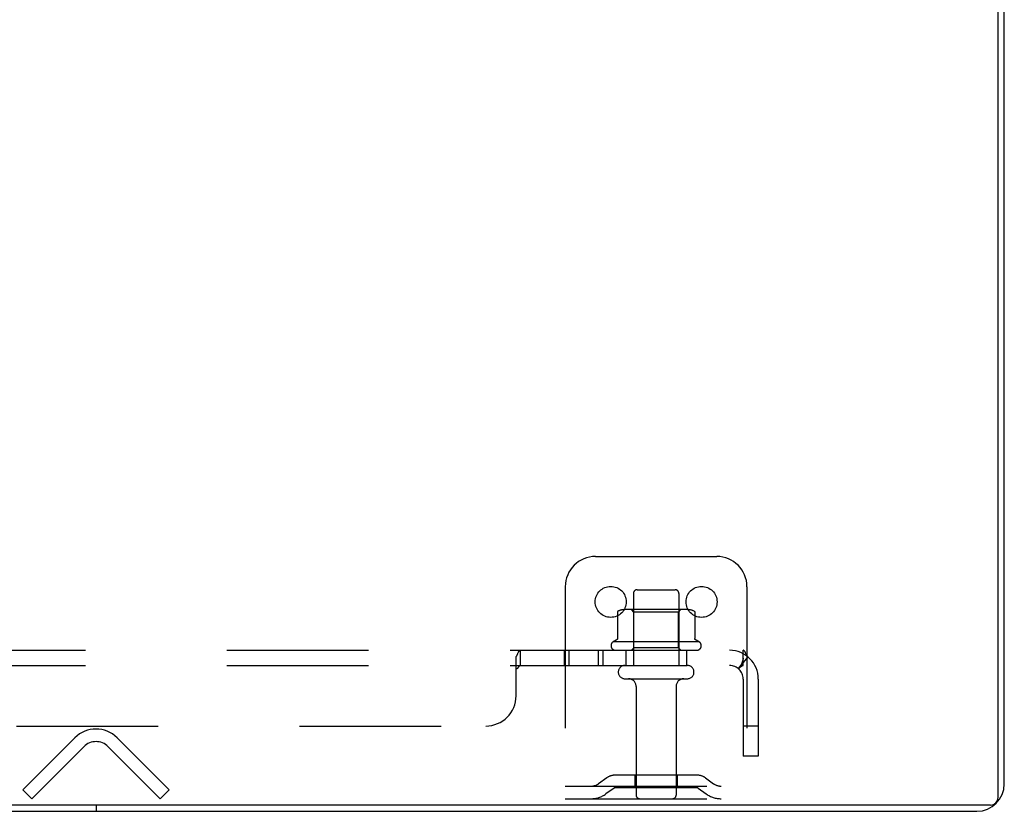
# Model space of a CAD drawing. Header units: inches. Extents: x 0 to 212, y 0 to 138.
# Tile 31 of 256: x 87 to 95.13, y 9.94 to 16.48. Entities that reach past the tile are written whole.
import ezdxf

# ---------------------------------------------------------------- set-up
doc = ezdxf.new("R2010")
doc.units = ezdxf.units.IN
doc.header["$LTSCALE"] = 11.6875
doc.header["$MEASUREMENT"] = 0
doc.linetypes.add('HIDDEN', pattern=[0.2, 0.1, -0.1])
doc.layers.get('0').update_dxf_attribs({"linetype": 'CONTINUOUS'})
doc.layers.add('DEFAULT_2', color=8, linetype='HIDDEN')
doc.layers.add('SUBPANEL', color=7, linetype='CONTINUOUS')

msp = doc.modelspace()

# ---------------------------------------------------------------- linework, layer by layer
at = {"color": 7, "linetype": 'Continuous'}
for p, q in [((95.0817, 10.059), (95.0817, 21.829)), ((95.0187, 9.996), (35.2487, 9.996)), ((87.6337, 9.996), (87.6337, 9.944))]:
    msp.add_line(p, q, dxfattribs=at)
at = {"color": 3, "linetype": 'Continuous'}
for p, q in [((95.1337, 10.17), (95.1337, 21.718)), ((35.3597, 9.944), (94.9077, 9.944))]:
    msp.add_line(p, q, dxfattribs=at)
msp.add_arc((94.9077, 10.17), 0.226, 270, 360, dxfattribs=at)
at = {"color": 7, "linetype": 'Continuous'}
msp.add_arc((95.0187, 10.059), 0.063, 270, 360, dxfattribs=at)
at = {"layer": 'DEFAULT_2', "color": 8, "linetype": 'HIDDEN'}
for p, q in [((91.7587, 12.048), (92.7587, 12.048)), ((91.5087, 11.798), (91.5087, 10.048)), ((93.0087, 11.798), (93.0087, 10.048)), ((92.0712, 11.743), (92.0712, 11.148)), ((92.1012, 11.773), (92.4162, 11.773)), ((92.4462, 11.743), (92.4462, 11.148)), ((91.9398, 11.5877), (91.9398, 11.3695)), ((92.5143, 11.609), (92.003, 11.609)), ((92.0752, 11.589), (92.0552, 11.609)), ((92.4422, 11.589), (92.0752, 11.589)), ((92.0752, 11.293), (92.0752, 11.589)), ((92.4422, 11.589), (92.4622, 11.609)), ((92.4422, 11.293), (92.4422, 11.589)), ((92.5775, 11.5877), (92.5775, 11.3695)), ((92.6145, 11.343), (91.9028, 11.343)), ((91.9245, 11.273), (92.5928, 11.273)), ((92.0752, 11.293), (92.0552, 11.273)), ((92.4422, 11.293), (92.0752, 11.293)), ((92.4422, 11.293), (92.4622, 11.273)), ((92.0012, 11.148), (92.5162, 11.148)), ((92.0012, 11.038), (92.5162, 11.038)), ((92.0937, 10.9755), (92.0937, 10.078)), ((92.4237, 10.9755), (92.4237, 10.078)), ((87.0298, 10.1215), (87.4594, 10.5511)), ((87.808, 10.5511), (88.2375, 10.1215)), ((87.5329, 10.4775), (87.1033, 10.048)), ((88.164, 10.048), (87.7344, 10.4775)), ((91.8515, 10.2205), (91.7836, 10.1716)), ((92.5992, 10.242), (91.9181, 10.242)), ((92.0837, 10.242), (92.0837, 10.138)), ((92.4337, 10.242), (92.4337, 10.138)), ((92.6658, 10.2205), (92.7337, 10.1716)), ((87.1033, 10.048), (87.0298, 10.1215)), ((88.164, 10.048), (88.2375, 10.1215)), ((91.5087, 10.152), (93.0087, 10.152)), ((91.9123, 10.1361), (91.8444, 10.0872)), ((92.5992, 10.138), (91.9181, 10.138)), ((92.605, 10.1361), (92.673, 10.0872)), ((91.5087, 10.048), (93.0087, 10.048))]:
    msp.add_line(p, q, dxfattribs=at)
for points in [[(91.9457, 11.5968), (91.9443, 11.596), (91.943, 11.595), (91.9418, 11.5937), (91.9409, 11.5923), (91.9403, 11.5907), (91.9399, 11.589), (91.9398, 11.5877)], [(92.5716, 11.5968), (92.5731, 11.596), (92.5744, 11.595), (92.5755, 11.5937), (92.5764, 11.5923), (92.5771, 11.5907), (92.5775, 11.589), (92.5775, 11.5877)], [(91.9398, 11.3695), (91.9397, 11.3683), (91.9395, 11.367), (91.9392, 11.366), (91.9388, 11.3652), (91.9385, 11.3645), (91.9381, 11.364), (91.9378, 11.3635), (91.9374, 11.363), (91.9371, 11.3626), (91.9368, 11.3623), (91.9365, 11.362), (91.9361, 11.3617), (91.9358, 11.3615), (91.9356, 11.3613), (91.9353, 11.3611), (91.935, 11.3609), (91.9347, 11.3608), (91.9345, 11.3606)], [(92.5828, 11.3606), (92.5826, 11.3608), (92.5823, 11.3609), (92.5821, 11.3611), (92.5818, 11.3613), (92.5815, 11.3615), (92.5812, 11.3617), (92.5809, 11.362), (92.5806, 11.3623), (92.5802, 11.3626), (92.5799, 11.363), (92.5795, 11.3635), (92.5792, 11.364), (92.5788, 11.3645), (92.5785, 11.3652), (92.5782, 11.366), (92.5779, 11.367), (92.5776, 11.3683), (92.5775, 11.3695)]]:
    msp.add_lwpolyline(points, dxfattribs=at)
for centre in [(91.8837, 11.673), (92.6337, 11.673)]:
    msp.add_circle(centre, 0.128, dxfattribs=at)
for centre, radius, start, end in [((91.7587, 11.798), 0.25, 90, 180), ((92.7587, 11.798), 0.25, 0, 90), ((92.1012, 11.743), 0.03, 89.99999, 180), ((92.4162, 11.743), 0.03, 0, 90.00001), ((92.003, 11.4678), 0.1412, 90, 113.95), ((92.5143, 11.4678), 0.1412, 66.05, 90), ((91.9245, 11.3113), 0.0384, 124.44966, 270), ((92.2587, 10.7428), 0.6977, 117.6814, 120.66313), ((92.2587, 10.7428), 0.6977, 59.33687, 62.3186), ((92.5928, 11.3113), 0.0384, 270, 55.55034), ((92.0012, 11.093), 0.055, 90, 270), ((92.5162, 11.093), 0.055, 270, 90), ((92.0312, 10.9755), 0.0625, 0, 90), ((92.4862, 10.9755), 0.0625, 90, 180), ((87.6337, 10.3768), 0.2465, 45, 135), ((87.6337, 10.3768), 0.1425, 45, 135), ((91.7228, 10.256), 0.104, 270, 305.75389), ((91.9181, 10.128), 0.114, 90, 125.75389), ((92.5992, 10.128), 0.114, 54.24611, 90), ((92.7945, 10.256), 0.104, 234.24611, 270), ((91.7228, 10.256), 0.208, 270, 305.75389), ((91.9181, 10.128), 0.01, 90, 125.75389), ((92.5992, 10.128), 0.01, 54.24611, 90), ((92.7945, 10.256), 0.208, 234.24611, 270), ((92.1237, 10.078), 0.03, 180, 270), ((92.3937, 10.078), 0.03, 270, 360)]:
    msp.add_arc(centre, radius, start, end, dxfattribs=at)
at = {"layer": 'SUBPANEL', "color": 8, "linetype": 'HIDDEN'}
for p, q in [((37.2899, 11.273), (92.9774, 11.273)), ((91.1378, 11.148), (91.1378, 11.273)), ((91.4994, 11.273), (91.4994, 11.148)), ((91.5382, 11.273), (91.5382, 11.148)), ((91.7804, 11.273), (91.7804, 11.148)), ((91.8192, 11.273), (91.8192, 11.148)), ((92.0087, 11.273), (92.0087, 11.148)), ((92.5087, 11.273), (92.5087, 11.148)), ((92.9774, 11.148), (92.9774, 11.273)), ((37.2899, 11.148), (92.9774, 11.148)), ((91.1024, 10.898), (91.1024, 11.219)), ((93.016, 11.219), (92.9366, 11.1225)), ((92.9774, 11.036), (92.9774, 10.398)), ((93.1024, 11.036), (93.1024, 10.398)), ((86.9774, 10.648), (90.8524, 10.648)), ((93.1024, 10.648), (92.9774, 10.648)), ((93.1024, 10.398), (92.9774, 10.398))]:
    msp.add_line(p, q, dxfattribs=at)
for points in [[(91.1024, 11.219), (91.104, 11.221), (91.1056, 11.2234), (91.1072, 11.2261), (91.1087, 11.2292), (91.1103, 11.2325), (91.1119, 11.236), (91.1134, 11.2396)], [(91.1024, 11.219), (91.104, 11.221), (91.1056, 11.2234), (91.1072, 11.2261), (91.1087, 11.2292)], [(91.1134, 11.2396), (91.1164, 11.2469), (91.1179, 11.2504), (91.1194, 11.2537)], [(91.1194, 11.2537), (91.121, 11.2569), (91.1225, 11.2599), (91.1241, 11.2626), (91.1259, 11.2653)], [(91.1225, 11.2599), (91.1241, 11.2626), (91.1259, 11.2653), (91.1278, 11.2677), (91.1297, 11.2696), (91.1315, 11.271), (91.1332, 11.2719), (91.1349, 11.2726), (91.1364, 11.2729), (91.1378, 11.273)], [(91.1278, 11.2677), (91.1297, 11.2696), (91.1315, 11.271), (91.1332, 11.2719)], [(91.1349, 11.2726), (91.1364, 11.2729), (91.1378, 11.273)], [(92.9976, 11.2504), (92.9961, 11.2537), (92.9946, 11.2569), (92.9931, 11.2599), (92.9915, 11.2626), (92.9897, 11.2653), (92.9878, 11.2677), (92.986, 11.2696), (92.9841, 11.271), (92.9823, 11.2719), (92.9805, 11.2726), (92.9789, 11.2729), (92.9774, 11.273)], [(93.016, 11.219), (93.0138, 11.221), (93.0117, 11.2234), (93.0096, 11.2261), (93.0077, 11.2292), (93.0058, 11.2325), (93.004, 11.236), (93.0023, 11.2396), (93.0007, 11.2433), (92.9976, 11.2504)], [(91.1248, 11.1374), (91.1262, 11.1393), (91.1276, 11.1412), (91.129, 11.1429), (91.1305, 11.1445), (91.132, 11.1458), (91.1334, 11.1468)], [(91.1276, 11.1412), (91.129, 11.1429), (91.1305, 11.1445), (91.132, 11.1458), (91.1334, 11.1468), (91.1349, 11.1475), (91.1364, 11.1478), (91.1378, 11.148)], [(91.1349, 11.1475), (91.1364, 11.1478), (91.1378, 11.148)], [(92.9538, 11.1335), (92.9559, 11.1354), (92.9581, 11.1374), (92.9603, 11.1393), (92.9627, 11.1412), (92.9651, 11.1429), (92.9674, 11.1445), (92.9697, 11.1458), (92.9719, 11.1468), (92.9739, 11.1475), (92.9757, 11.1478), (92.9774, 11.148)], [(92.9775, 11.2076), (92.9775, 11.2077), (92.9775, 11.2077), (92.9775, 11.2077), (92.9775, 11.2075), (92.9775, 11.2072), (92.9774, 11.2068), (92.9774, 11.2063), (92.9773, 11.2058), (92.9772, 11.2053), (92.9771, 11.2047), (92.977, 11.204), (92.9769, 11.2034), (92.9768, 11.2028), (92.9767, 11.2021), (92.9765, 11.2014), (92.9764, 11.2007), (92.9763, 11.2), (92.9761, 11.1993), (92.976, 11.1986), (92.9758, 11.1979), (92.9756, 11.1972), (92.9755, 11.1964), (92.9753, 11.1957), (92.9751, 11.1949), (92.9749, 11.1942), (92.9747, 11.1934), (92.9745, 11.1926), (92.9743, 11.1918), (92.9741, 11.191), (92.9739, 11.1902), (92.9737, 11.1894), (92.9734, 11.1886), (92.9732, 11.1878), (92.973, 11.1869), (92.9727, 11.1861), (92.9725, 11.1852), (92.9722, 11.1844), (92.9719, 11.1835), (92.9716, 11.1826), (92.9714, 11.1817), (92.9711, 11.1808), (92.9708, 11.1799), (92.9705, 11.179), (92.9701, 11.1781), (92.9698, 11.1771), (92.9695, 11.1762), (92.9691, 11.1752), (92.9688, 11.1742), (92.9684, 11.1732), (92.968, 11.1722), (92.9676, 11.1712), (92.9673, 11.1702), (92.9669, 11.1692), (92.9664, 11.1682), (92.966, 11.1672), (92.9656, 11.1662), (92.9652, 11.1652), (92.9648, 11.1642), (92.9644, 11.1633), (92.964, 11.1623), (92.9636, 11.1614), (92.9632, 11.1605), (92.9628, 11.1597), (92.9624, 11.1588), (92.962, 11.158), (92.9616, 11.1572), (92.9612, 11.1564), (92.9608, 11.1556), (92.9605, 11.1548), (92.9601, 11.154), (92.9597, 11.1533), (92.9593, 11.1525), (92.9589, 11.1518), (92.9586, 11.1511), (92.9582, 11.1504), (92.9578, 11.1497), (92.9574, 11.149), (92.9571, 11.1484), (92.9567, 11.1477), (92.9564, 11.1471), (92.956, 11.1465), (92.9557, 11.1459), (92.9553, 11.1454), (92.955, 11.1449), (92.9548, 11.1445), (92.9546, 11.1442), (92.9545, 11.144), (92.9544, 11.1439)], [(92.9544, 11.1439), (92.9544, 11.1439), (92.9544, 11.144), (92.9545, 11.1441), (92.9547, 11.1443), (92.9549, 11.1446), (92.9551, 11.1449), (92.9554, 11.1453), (92.9557, 11.1457), (92.956, 11.1461), (92.9564, 11.1465), (92.9568, 11.147), (92.9572, 11.1475)], [(92.9774, 11.2048), (92.9774, 11.2053), (92.9774, 11.2059), (92.9774, 11.2064), (92.9775, 11.2068), (92.9775, 11.2072), (92.9775, 11.2075), (92.9775, 11.2076)], [(91.1024, 11.1225), (91.1042, 11.1221), (91.1059, 11.1219), (91.1076, 11.122), (91.1092, 11.1222), (91.1107, 11.1227), (91.1122, 11.1234), (91.1138, 11.1243), (91.1153, 11.1255), (91.1168, 11.1268), (91.1182, 11.1283), (91.1195, 11.1299), (91.1208, 11.1316)], [(91.1024, 11.1225), (91.1042, 11.1221), (91.1059, 11.1219), (91.1076, 11.122), (91.1092, 11.1222), (91.1107, 11.1227), (91.1122, 11.1234), (91.1138, 11.1243), (91.1153, 11.1255), (91.1168, 11.1268), (91.1182, 11.1283)], [(91.1195, 11.1299), (91.1208, 11.1316), (91.1222, 11.1335), (91.1248, 11.1374)], [(92.9366, 11.1225), (92.9372, 11.1221), (92.938, 11.1219), (92.9388, 11.122), (92.9398, 11.1222), (92.9408, 11.1227), (92.942, 11.1234), (92.9434, 11.1243), (92.9449, 11.1255), (92.9465, 11.1268), (92.9482, 11.1283), (92.9499, 11.1299), (92.9538, 11.1335)]]:
    msp.add_lwpolyline(points, dxfattribs=at)
for centre, radius, start, end in [((92.8654, 11.036), 0.237, 0, 90), ((92.8654, 11.036), 0.112, 0, 90), ((90.8524, 10.898), 0.25, 270, 360)]:
    msp.add_arc(centre, radius, start, end, dxfattribs=at)

doc.saveas('drawing.dxf')
